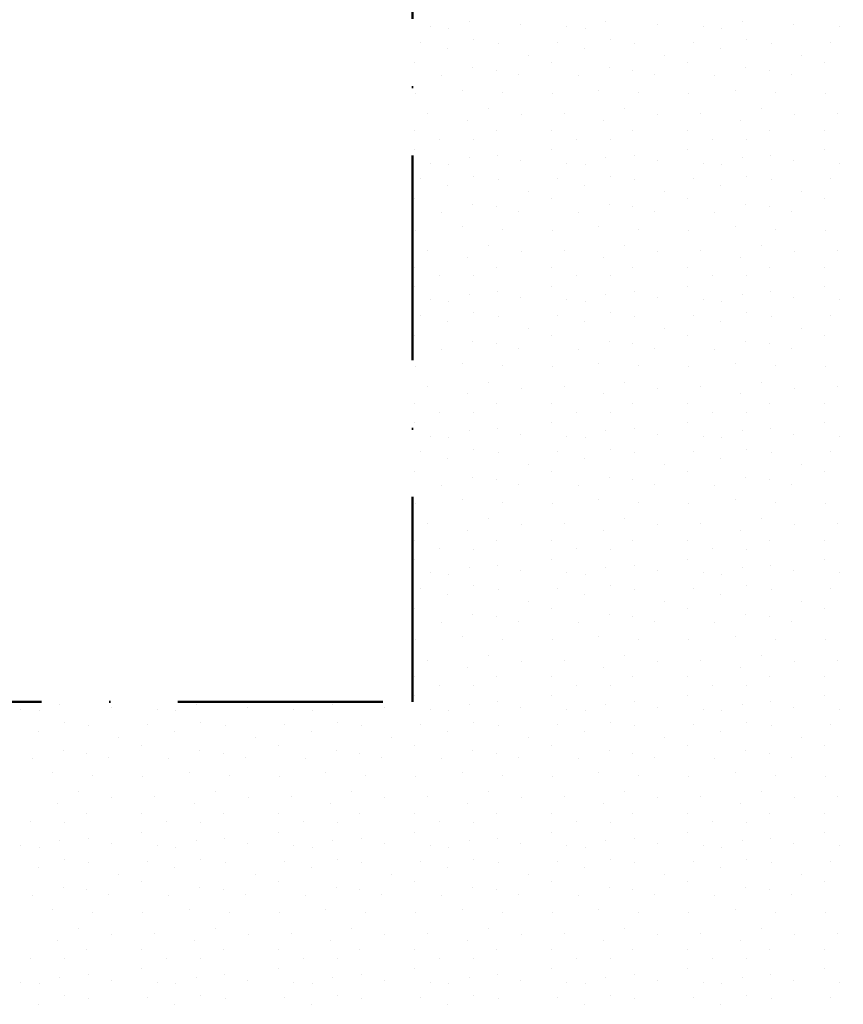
# Model space of a CAD drawing. Header units: millimetres. Extents: x -211955 to 157391, y -241491 to 94238.
# Tile 81 of 138: x -3958 to -2752, y -46520 to -45078. Entities that reach past the tile are written whole.
import ezdxf

# ---------------------------------------------------------------- set-up
doc = ezdxf.new("R2010")
doc.units = ezdxf.units.MM
doc.header["$PDMODE"] = 65
doc.linetypes.add('Cerchovana_1', pattern=[500, 300, -100, 0, -100])
doc.layers.add('XR$3$SITUACE - BOURÁNÍ_1', color=7, linetype='Continuous', lineweight=25)
doc.layers.add('XR$4$SITUACE - BOURÁNÍ - KOTY_1', color=7, linetype='Continuous', lineweight=25)
doc.styles.add('ARIALNARROW', font='ARIALN.TTF')
doc.dimstyles.new('DIMSTYLE_4', dxfattribs={"dimtxt": 250, "dimasz": 300, "dimexe": 0, "dimexo": 0, "dimgap": 125, "dimtad": 2, "dimlfac": 0.001, "dimrnd": 0.05, "dimzin": 4, "dimdsep": 46, "dimtxsty": 'ARIALNARROW', "dimblk1": 'ALL_ML_STRICH', "dimblk2": 'ALL_ML_STRICH', "dimsah": 1, "dimcen": 0, "dimclrd": 6, "dimclre": 6, "dimclrt": 6, "dimadec": 0, "dimazin": 0, "dimtfac": 1, "dimtdec": 0, "dimtix": 1, "dimtmove": 2, "dimatfit": 3, "dimfxl": 0, "dimtzin": 0, "dimlwd": 0, "dimlwe": 18, "dimarcsym": 0})

# ---------------------------------------------------------------- blocks, each defined once
blk = doc.blocks.new('VZOR_0')
at = {"layer": 'XR$3$SITUACE - BOURÁNÍ_1', "color": 204, "linetype": 'Continuous', "lineweight": 13}
for p, q in [((-3300, -45080), (-3300, -45080)), ((-3100, -45080), (-3100, -45080)), ((-2900, -45080), (-2900, -45080)), ((-3356.6, -45087.8), (-3356.6, -45087.8)), ((-3330.2, -45090), (-3330.2, -45090)), ((-3224.6, -45084.6), (-3224.6, -45084.6)), ((-3156.6, -45087.8), (-3156.6, -45087.8)), ((-3130.2, -45090), (-3130.2, -45090)), ((-3024.6, -45084.6), (-3024.6, -45084.6)), ((-2956.6, -45087.8), (-2956.6, -45087.8)), ((-2930.2, -45090), (-2930.2, -45090)), ((-2824.6, -45084.6), (-2824.6, -45084.6)), ((-2756.6, -45087.8), (-2756.6, -45087.8)), ((-3371.2, -45110.4), (-3371.2, -45110.4)), ((-3293, -45107), (-3293, -45107)), ((-3171.2, -45110.4), (-3171.2, -45110.4)), ((-3093, -45107), (-3093, -45107)), ((-2971.2, -45110.4), (-2971.2, -45110.4)), ((-2893, -45107), (-2893, -45107)), ((-2771.2, -45110.4), (-2771.2, -45110.4)), ((-3331.2, -45119.8), (-3331.2, -45119.8)), ((-3257.2, -45111.8), (-3257.2, -45111.8)), ((-3131.2, -45119.8), (-3131.2, -45119.8)), ((-3057.2, -45111.8), (-3057.2, -45111.8)), ((-2931.2, -45119.8), (-2931.2, -45119.8)), ((-2857.2, -45111.8), (-2857.2, -45111.8)), ((-3213, -45129.6), (-3213, -45129.6)), ((-3013, -45129.6), (-3013, -45129.6)), ((-2813, -45129.6), (-2813, -45129.6)), ((-3380, -45140), (-3380, -45140)), ((-3294.6, -45148.4), (-3294.6, -45148.4)), ((-3260.2, -45151.8), (-3260.2, -45151.8)), ((-3180, -45140), (-3180, -45140)), ((-3094.6, -45148.4), (-3094.6, -45148.4)), ((-3060.2, -45151.8), (-3060.2, -45151.8)), ((-2980, -45140), (-2980, -45140)), ((-2894.6, -45148.4), (-2894.6, -45148.4)), ((-2860.2, -45151.8), (-2860.2, -45151.8)), ((-2780, -45140), (-2780, -45140)), ((-3340, -45160), (-3340, -45160)), ((-3228, -45158.6), (-3228, -45158.6)), ((-3140, -45160), (-3140, -45160)), ((-3028, -45158.6), (-3028, -45158.6)), ((-2940, -45160), (-2940, -45160)), ((-2828, -45158.6), (-2828, -45158.6)), ((-3309.8, -45180.8), (-3309.8, -45180.8)), ((-3109.8, -45180.8), (-3109.8, -45180.8)), ((-2909.8, -45180.8), (-2909.8, -45180.8)), ((-3378.2, -45186), (-3378.2, -45186)), ((-3251.2, -45184.8), (-3251.2, -45184.8)), ((-3178.2, -45186), (-3178.2, -45186)), ((-3051.2, -45184.8), (-3051.2, -45184.8)), ((-2978.2, -45186), (-2978.2, -45186)), ((-2851.2, -45184.8), (-2851.2, -45184.8)), ((-2778.2, -45186), (-2778.2, -45186)), ((-3272, -45208.4), (-3272, -45208.4)), ((-3072, -45208.4), (-3072, -45208.4)), ((-2872, -45208.4), (-2872, -45208.4)), ((-3360.4, -45215.6), (-3360.4, -45215.6)), ((-3302.6, -45225.8), (-3302.6, -45225.8)), ((-3223.8, -45217.2), (-3223.8, -45217.2)), ((-3160.4, -45215.6), (-3160.4, -45215.6)), ((-3102.6, -45225.8), (-3102.6, -45225.8)), ((-3023.8, -45217.2), (-3023.8, -45217.2)), ((-2960.4, -45215.6), (-2960.4, -45215.6)), ((-2902.6, -45225.8), (-2902.6, -45225.8)), ((-2823.8, -45217.2), (-2823.8, -45217.2)), ((-2760.4, -45215.6), (-2760.4, -45215.6)), ((-3380, -45240), (-3380, -45240)), ((-3260, -45240), (-3260, -45240)), ((-3180, -45240), (-3180, -45240)), ((-3060, -45240), (-3060, -45240)), ((-2980, -45240), (-2980, -45240)), ((-2860, -45240), (-2860, -45240)), ((-2780, -45240), (-2780, -45240)), ((-3343.2, -45252.4), (-3343.2, -45252.4)), ((-3293.2, -45253), (-3293.2, -45253)), ((-3143.2, -45252.4), (-3143.2, -45252.4)), ((-3093.2, -45253), (-3093.2, -45253)), ((-2943.2, -45252.4), (-2943.2, -45252.4)), ((-2893.2, -45253), (-2893.2, -45253)), ((-3379.4, -45268), (-3379.4, -45268)), ((-3179.4, -45268), (-3179.4, -45268)), ((-2979.4, -45268), (-2979.4, -45268)), ((-2779.4, -45268), (-2779.4, -45268)), ((-3300, -45280), (-3300, -45280)), ((-3258.2, -45276.4), (-3258.2, -45276.4)), ((-3100, -45280), (-3100, -45280)), ((-3058.2, -45276.4), (-3058.2, -45276.4)), ((-2900, -45280), (-2900, -45280)), ((-2858.2, -45276.4), (-2858.2, -45276.4)), ((-3356.6, -45287.8), (-3356.6, -45287.8)), ((-3330.2, -45290), (-3330.2, -45290)), ((-3224.6, -45284.6), (-3224.6, -45284.6)), ((-3156.6, -45287.8), (-3156.6, -45287.8)), ((-3130.2, -45290), (-3130.2, -45290)), ((-3024.6, -45284.6), (-3024.6, -45284.6)), ((-2956.6, -45287.8), (-2956.6, -45287.8)), ((-2930.2, -45290), (-2930.2, -45290)), ((-2824.6, -45284.6), (-2824.6, -45284.6)), ((-2756.6, -45287.8), (-2756.6, -45287.8)), ((-3371.2, -45310.4), (-3371.2, -45310.4)), ((-3293, -45307), (-3293, -45307)), ((-3257.2, -45311.8), (-3257.2, -45311.8)), ((-3171.2, -45310.4), (-3171.2, -45310.4)), ((-3093, -45307), (-3093, -45307)), ((-3057.2, -45311.8), (-3057.2, -45311.8)), ((-2971.2, -45310.4), (-2971.2, -45310.4)), ((-2893, -45307), (-2893, -45307)), ((-2857.2, -45311.8), (-2857.2, -45311.8)), ((-2771.2, -45310.4), (-2771.2, -45310.4)), ((-3331.2, -45319.8), (-3331.2, -45319.8)), ((-3131.2, -45319.8), (-3131.2, -45319.8)), ((-2931.2, -45319.8), (-2931.2, -45319.8)), ((-3380, -45340), (-3380, -45340)), ((-3213, -45329.6), (-3213, -45329.6)), ((-3180, -45340), (-3180, -45340)), ((-3013, -45329.6), (-3013, -45329.6)), ((-2980, -45340), (-2980, -45340)), ((-2813, -45329.6), (-2813, -45329.6)), ((-2780, -45340), (-2780, -45340)), ((-3294.6, -45348.4), (-3294.6, -45348.4)), ((-3260.2, -45351.8), (-3260.2, -45351.8)), ((-3094.6, -45348.4), (-3094.6, -45348.4)), ((-3060.2, -45351.8), (-3060.2, -45351.8)), ((-2894.6, -45348.4), (-2894.6, -45348.4)), ((-2860.2, -45351.8), (-2860.2, -45351.8)), ((-3340, -45360), (-3340, -45360)), ((-3228, -45358.6), (-3228, -45358.6)), ((-3140, -45360), (-3140, -45360)), ((-3028, -45358.6), (-3028, -45358.6)), ((-2940, -45360), (-2940, -45360)), ((-2828, -45358.6), (-2828, -45358.6)), ((-3309.8, -45380.8), (-3309.8, -45380.8)), ((-3109.8, -45380.8), (-3109.8, -45380.8)), ((-2909.8, -45380.8), (-2909.8, -45380.8)), ((-3378.2, -45386), (-3378.2, -45386)), ((-3251.2, -45384.8), (-3251.2, -45384.8)), ((-3178.2, -45386), (-3178.2, -45386)), ((-3051.2, -45384.8), (-3051.2, -45384.8)), ((-2978.2, -45386), (-2978.2, -45386)), ((-2851.2, -45384.8), (-2851.2, -45384.8)), ((-2778.2, -45386), (-2778.2, -45386)), ((-3272, -45408.4), (-3272, -45408.4)), ((-3072, -45408.4), (-3072, -45408.4)), ((-2872, -45408.4), (-2872, -45408.4)), ((-3360.4, -45415.6), (-3360.4, -45415.6)), ((-3302.6, -45425.8), (-3302.6, -45425.8)), ((-3223.8, -45417.2), (-3223.8, -45417.2)), ((-3160.4, -45415.6), (-3160.4, -45415.6)), ((-3102.6, -45425.8), (-3102.6, -45425.8)), ((-3023.8, -45417.2), (-3023.8, -45417.2)), ((-2960.4, -45415.6), (-2960.4, -45415.6)), ((-2902.6, -45425.8), (-2902.6, -45425.8)), ((-2823.8, -45417.2), (-2823.8, -45417.2)), ((-2760.4, -45415.6), (-2760.4, -45415.6)), ((-3380, -45440), (-3380, -45440)), ((-3260, -45440), (-3260, -45440)), ((-3180, -45440), (-3180, -45440)), ((-3060, -45440), (-3060, -45440)), ((-2980, -45440), (-2980, -45440)), ((-2860, -45440), (-2860, -45440)), ((-2780, -45440), (-2780, -45440)), ((-3343.2, -45452.4), (-3343.2, -45452.4)), ((-3293.2, -45453), (-3293.2, -45453)), ((-3143.2, -45452.4), (-3143.2, -45452.4)), ((-3093.2, -45453), (-3093.2, -45453)), ((-2943.2, -45452.4), (-2943.2, -45452.4)), ((-2893.2, -45453), (-2893.2, -45453)), ((-3379.4, -45468), (-3379.4, -45468)), ((-3179.4, -45468), (-3179.4, -45468)), ((-2979.4, -45468), (-2979.4, -45468)), ((-2779.4, -45468), (-2779.4, -45468)), ((-3300, -45480), (-3300, -45480)), ((-3258.2, -45476.4), (-3258.2, -45476.4)), ((-3224.6, -45484.6), (-3224.6, -45484.6)), ((-3100, -45480), (-3100, -45480)), ((-3058.2, -45476.4), (-3058.2, -45476.4)), ((-3024.6, -45484.6), (-3024.6, -45484.6)), ((-2900, -45480), (-2900, -45480)), ((-2858.2, -45476.4), (-2858.2, -45476.4)), ((-2824.6, -45484.6), (-2824.6, -45484.6)), ((-3356.6, -45487.8), (-3356.6, -45487.8)), ((-3330.2, -45490), (-3330.2, -45490)), ((-3156.6, -45487.8), (-3156.6, -45487.8)), ((-3130.2, -45490), (-3130.2, -45490)), ((-2956.6, -45487.8), (-2956.6, -45487.8)), ((-2930.2, -45490), (-2930.2, -45490)), ((-2756.6, -45487.8), (-2756.6, -45487.8)), ((-3371.2, -45510.4), (-3371.2, -45510.4)), ((-3293, -45507), (-3293, -45507)), ((-3257.2, -45511.8), (-3257.2, -45511.8)), ((-3171.2, -45510.4), (-3171.2, -45510.4)), ((-3093, -45507), (-3093, -45507)), ((-3057.2, -45511.8), (-3057.2, -45511.8)), ((-2971.2, -45510.4), (-2971.2, -45510.4)), ((-2893, -45507), (-2893, -45507)), ((-2857.2, -45511.8), (-2857.2, -45511.8)), ((-2771.2, -45510.4), (-2771.2, -45510.4)), ((-3331.2, -45519.8), (-3331.2, -45519.8)), ((-3131.2, -45519.8), (-3131.2, -45519.8)), ((-2931.2, -45519.8), (-2931.2, -45519.8)), ((-3380, -45540), (-3380, -45540)), ((-3213, -45529.6), (-3213, -45529.6)), ((-3180, -45540), (-3180, -45540)), ((-3013, -45529.6), (-3013, -45529.6)), ((-2980, -45540), (-2980, -45540)), ((-2813, -45529.6), (-2813, -45529.6)), ((-2780, -45540), (-2780, -45540)), ((-3294.6, -45548.4), (-3294.6, -45548.4)), ((-3260.2, -45551.8), (-3260.2, -45551.8)), ((-3094.6, -45548.4), (-3094.6, -45548.4)), ((-3060.2, -45551.8), (-3060.2, -45551.8)), ((-2894.6, -45548.4), (-2894.6, -45548.4)), ((-2860.2, -45551.8), (-2860.2, -45551.8)), ((-3340, -45560), (-3340, -45560)), ((-3228, -45558.6), (-3228, -45558.6)), ((-3140, -45560), (-3140, -45560)), ((-3028, -45558.6), (-3028, -45558.6)), ((-2940, -45560), (-2940, -45560)), ((-2828, -45558.6), (-2828, -45558.6)), ((-3378.2, -45586), (-3378.2, -45586)), ((-3309.8, -45580.8), (-3309.8, -45580.8)), ((-3251.2, -45584.8), (-3251.2, -45584.8)), ((-3178.2, -45586), (-3178.2, -45586)), ((-3109.8, -45580.8), (-3109.8, -45580.8)), ((-3051.2, -45584.8), (-3051.2, -45584.8)), ((-2978.2, -45586), (-2978.2, -45586)), ((-2909.8, -45580.8), (-2909.8, -45580.8)), ((-2851.2, -45584.8), (-2851.2, -45584.8)), ((-2778.2, -45586), (-2778.2, -45586)), ((-3272, -45608.4), (-3272, -45608.4)), ((-3072, -45608.4), (-3072, -45608.4)), ((-2872, -45608.4), (-2872, -45608.4)), ((-3360.4, -45615.6), (-3360.4, -45615.6)), ((-3302.6, -45625.8), (-3302.6, -45625.8)), ((-3223.8, -45617.2), (-3223.8, -45617.2)), ((-3160.4, -45615.6), (-3160.4, -45615.6)), ((-3102.6, -45625.8), (-3102.6, -45625.8)), ((-3023.8, -45617.2), (-3023.8, -45617.2)), ((-2960.4, -45615.6), (-2960.4, -45615.6)), ((-2902.6, -45625.8), (-2902.6, -45625.8)), ((-2823.8, -45617.2), (-2823.8, -45617.2)), ((-2760.4, -45615.6), (-2760.4, -45615.6)), ((-3380, -45640), (-3380, -45640)), ((-3260, -45640), (-3260, -45640)), ((-3180, -45640), (-3180, -45640)), ((-3060, -45640), (-3060, -45640)), ((-2980, -45640), (-2980, -45640)), ((-2860, -45640), (-2860, -45640)), ((-2780, -45640), (-2780, -45640)), ((-3343.2, -45652.4), (-3343.2, -45652.4)), ((-3293.2, -45653), (-3293.2, -45653)), ((-3143.2, -45652.4), (-3143.2, -45652.4)), ((-3093.2, -45653), (-3093.2, -45653)), ((-2943.2, -45652.4), (-2943.2, -45652.4)), ((-2893.2, -45653), (-2893.2, -45653)), ((-3379.4, -45668), (-3379.4, -45668)), ((-3179.4, -45668), (-3179.4, -45668)), ((-2979.4, -45668), (-2979.4, -45668)), ((-2779.4, -45668), (-2779.4, -45668)), ((-3300, -45680), (-3300, -45680)), ((-3258.2, -45676.4), (-3258.2, -45676.4)), ((-3224.6, -45684.6), (-3224.6, -45684.6)), ((-3100, -45680), (-3100, -45680)), ((-3058.2, -45676.4), (-3058.2, -45676.4)), ((-3024.6, -45684.6), (-3024.6, -45684.6)), ((-2900, -45680), (-2900, -45680)), ((-2858.2, -45676.4), (-2858.2, -45676.4)), ((-2824.6, -45684.6), (-2824.6, -45684.6)), ((-3356.6, -45687.8), (-3356.6, -45687.8)), ((-3330.2, -45690), (-3330.2, -45690)), ((-3156.6, -45687.8), (-3156.6, -45687.8)), ((-3130.2, -45690), (-3130.2, -45690)), ((-2956.6, -45687.8), (-2956.6, -45687.8)), ((-2930.2, -45690), (-2930.2, -45690)), ((-2756.6, -45687.8), (-2756.6, -45687.8)), ((-3371.2, -45710.4), (-3371.2, -45710.4)), ((-3293, -45707), (-3293, -45707)), ((-3257.2, -45711.8), (-3257.2, -45711.8)), ((-3171.2, -45710.4), (-3171.2, -45710.4)), ((-3093, -45707), (-3093, -45707)), ((-3057.2, -45711.8), (-3057.2, -45711.8)), ((-2971.2, -45710.4), (-2971.2, -45710.4)), ((-2893, -45707), (-2893, -45707)), ((-2857.2, -45711.8), (-2857.2, -45711.8)), ((-2771.2, -45710.4), (-2771.2, -45710.4)), ((-3331.2, -45719.8), (-3331.2, -45719.8)), ((-3213, -45729.6), (-3213, -45729.6)), ((-3131.2, -45719.8), (-3131.2, -45719.8)), ((-3013, -45729.6), (-3013, -45729.6)), ((-2931.2, -45719.8), (-2931.2, -45719.8)), ((-2813, -45729.6), (-2813, -45729.6)), ((-3380, -45740), (-3380, -45740)), ((-3180, -45740), (-3180, -45740)), ((-2980, -45740), (-2980, -45740)), ((-2780, -45740), (-2780, -45740)), ((-3294.6, -45748.4), (-3294.6, -45748.4)), ((-3260.2, -45751.8), (-3260.2, -45751.8)), ((-3228, -45758.6), (-3228, -45758.6)), ((-3094.6, -45748.4), (-3094.6, -45748.4)), ((-3060.2, -45751.8), (-3060.2, -45751.8)), ((-3028, -45758.6), (-3028, -45758.6)), ((-2894.6, -45748.4), (-2894.6, -45748.4)), ((-2860.2, -45751.8), (-2860.2, -45751.8)), ((-2828, -45758.6), (-2828, -45758.6)), ((-3340, -45760), (-3340, -45760)), ((-3140, -45760), (-3140, -45760)), ((-2940, -45760), (-2940, -45760)), ((-3378.2, -45786), (-3378.2, -45786)), ((-3309.8, -45780.8), (-3309.8, -45780.8)), ((-3251.2, -45784.8), (-3251.2, -45784.8)), ((-3178.2, -45786), (-3178.2, -45786)), ((-3109.8, -45780.8), (-3109.8, -45780.8)), ((-3051.2, -45784.8), (-3051.2, -45784.8)), ((-2978.2, -45786), (-2978.2, -45786)), ((-2909.8, -45780.8), (-2909.8, -45780.8)), ((-2851.2, -45784.8), (-2851.2, -45784.8)), ((-2778.2, -45786), (-2778.2, -45786)), ((-3360.4, -45815.6), (-3360.4, -45815.6)), ((-3272, -45808.4), (-3272, -45808.4)), ((-3223.8, -45817.2), (-3223.8, -45817.2)), ((-3160.4, -45815.6), (-3160.4, -45815.6)), ((-3072, -45808.4), (-3072, -45808.4)), ((-3023.8, -45817.2), (-3023.8, -45817.2)), ((-2960.4, -45815.6), (-2960.4, -45815.6)), ((-2872, -45808.4), (-2872, -45808.4)), ((-2823.8, -45817.2), (-2823.8, -45817.2)), ((-2760.4, -45815.6), (-2760.4, -45815.6)), ((-3302.6, -45825.8), (-3302.6, -45825.8)), ((-3102.6, -45825.8), (-3102.6, -45825.8)), ((-2902.6, -45825.8), (-2902.6, -45825.8)), ((-3380, -45840), (-3380, -45840)), ((-3260, -45840), (-3260, -45840)), ((-3180, -45840), (-3180, -45840)), ((-3060, -45840), (-3060, -45840)), ((-2980, -45840), (-2980, -45840)), ((-2860, -45840), (-2860, -45840)), ((-2780, -45840), (-2780, -45840)), ((-3343.2, -45852.4), (-3343.2, -45852.4)), ((-3293.2, -45853), (-3293.2, -45853)), ((-3143.2, -45852.4), (-3143.2, -45852.4)), ((-3093.2, -45853), (-3093.2, -45853)), ((-2943.2, -45852.4), (-2943.2, -45852.4)), ((-2893.2, -45853), (-2893.2, -45853)), ((-3379.4, -45868), (-3379.4, -45868)), ((-3179.4, -45868), (-3179.4, -45868)), ((-2979.4, -45868), (-2979.4, -45868)), ((-2779.4, -45868), (-2779.4, -45868)), ((-3356.6, -45887.8), (-3356.6, -45887.8)), ((-3300, -45880), (-3300, -45880)), ((-3258.2, -45876.4), (-3258.2, -45876.4)), ((-3224.6, -45884.6), (-3224.6, -45884.6)), ((-3156.6, -45887.8), (-3156.6, -45887.8)), ((-3100, -45880), (-3100, -45880)), ((-3058.2, -45876.4), (-3058.2, -45876.4)), ((-3024.6, -45884.6), (-3024.6, -45884.6)), ((-2956.6, -45887.8), (-2956.6, -45887.8)), ((-2900, -45880), (-2900, -45880)), ((-2858.2, -45876.4), (-2858.2, -45876.4)), ((-2824.6, -45884.6), (-2824.6, -45884.6)), ((-2756.6, -45887.8), (-2756.6, -45887.8)), ((-3330.2, -45890), (-3330.2, -45890)), ((-3130.2, -45890), (-3130.2, -45890)), ((-2930.2, -45890), (-2930.2, -45890)), ((-3371.2, -45910.4), (-3371.2, -45910.4)), ((-3293, -45907), (-3293, -45907)), ((-3257.2, -45911.8), (-3257.2, -45911.8)), ((-3171.2, -45910.4), (-3171.2, -45910.4)), ((-3093, -45907), (-3093, -45907)), ((-3057.2, -45911.8), (-3057.2, -45911.8)), ((-2971.2, -45910.4), (-2971.2, -45910.4)), ((-2893, -45907), (-2893, -45907)), ((-2857.2, -45911.8), (-2857.2, -45911.8)), ((-2771.2, -45910.4), (-2771.2, -45910.4)), ((-3331.2, -45919.8), (-3331.2, -45919.8)), ((-3213, -45929.6), (-3213, -45929.6)), ((-3131.2, -45919.8), (-3131.2, -45919.8)), ((-3013, -45929.6), (-3013, -45929.6)), ((-2931.2, -45919.8), (-2931.2, -45919.8)), ((-2813, -45929.6), (-2813, -45929.6)), ((-3380, -45940), (-3380, -45940)), ((-3180, -45940), (-3180, -45940)), ((-2980, -45940), (-2980, -45940)), ((-2780, -45940), (-2780, -45940)), ((-3340, -45960), (-3340, -45960)), ((-3294.6, -45948.4), (-3294.6, -45948.4)), ((-3260.2, -45951.8), (-3260.2, -45951.8)), ((-3228, -45958.6), (-3228, -45958.6)), ((-3140, -45960), (-3140, -45960)), ((-3094.6, -45948.4), (-3094.6, -45948.4)), ((-3060.2, -45951.8), (-3060.2, -45951.8)), ((-3028, -45958.6), (-3028, -45958.6)), ((-2940, -45960), (-2940, -45960)), ((-2894.6, -45948.4), (-2894.6, -45948.4)), ((-2860.2, -45951.8), (-2860.2, -45951.8)), ((-2828, -45958.6), (-2828, -45958.6)), ((-3378.2, -45986), (-3378.2, -45986)), ((-3309.8, -45980.8), (-3309.8, -45980.8)), ((-3251.2, -45984.8), (-3251.2, -45984.8)), ((-3178.2, -45986), (-3178.2, -45986)), ((-3109.8, -45980.8), (-3109.8, -45980.8)), ((-3051.2, -45984.8), (-3051.2, -45984.8)), ((-2978.2, -45986), (-2978.2, -45986)), ((-2909.8, -45980.8), (-2909.8, -45980.8)), ((-2851.2, -45984.8), (-2851.2, -45984.8)), ((-2778.2, -45986), (-2778.2, -45986)), ((-3360.4, -46015.6), (-3360.4, -46015.6)), ((-3272, -46008.4), (-3272, -46008.4)), ((-3223.8, -46017.2), (-3223.8, -46017.2)), ((-3160.4, -46015.6), (-3160.4, -46015.6)), ((-3072, -46008.4), (-3072, -46008.4)), ((-3023.8, -46017.2), (-3023.8, -46017.2)), ((-2960.4, -46015.6), (-2960.4, -46015.6)), ((-2872, -46008.4), (-2872, -46008.4)), ((-2823.8, -46017.2), (-2823.8, -46017.2)), ((-2760.4, -46015.6), (-2760.4, -46015.6)), ((-3302.6, -46025.8), (-3302.6, -46025.8)), ((-3102.6, -46025.8), (-3102.6, -46025.8)), ((-2902.6, -46025.8), (-2902.6, -46025.8)), ((-3380, -46040), (-3380, -46040)), ((-3260, -46040), (-3260, -46040)), ((-3180, -46040), (-3180, -46040)), ((-3060, -46040), (-3060, -46040)), ((-2980, -46040), (-2980, -46040)), ((-2860, -46040), (-2860, -46040)), ((-2780, -46040), (-2780, -46040)), ((-3343.2, -46052.4), (-3343.2, -46052.4)), ((-3293.2, -46053), (-3293.2, -46053)), ((-3143.2, -46052.4), (-3143.2, -46052.4)), ((-3093.2, -46053), (-3093.2, -46053)), ((-2943.2, -46052.4), (-2943.2, -46052.4)), ((-2893.2, -46053), (-2893.2, -46053)), ((-3379.4, -46068), (-3379.4, -46068)), ((-3258.2, -46076.4), (-3258.2, -46076.4)), ((-3179.4, -46068), (-3179.4, -46068)), ((-3058.2, -46076.4), (-3058.2, -46076.4)), ((-2979.4, -46068), (-2979.4, -46068)), ((-2858.2, -46076.4), (-2858.2, -46076.4)), ((-2779.4, -46068), (-2779.4, -46068)), ((-3956.6, -46087.8), (-3956.6, -46087.8)), ((-3930.2, -46090), (-3930.2, -46090)), ((-3900, -46080), (-3900, -46080)), ((-3824.6, -46084.6), (-3824.6, -46084.6)), ((-3756.6, -46087.8), (-3756.6, -46087.8)), ((-3730.2, -46090), (-3730.2, -46090)), ((-3700, -46080), (-3700, -46080)), ((-3624.6, -46084.6), (-3624.6, -46084.6)), ((-3556.6, -46087.8), (-3556.6, -46087.8)), ((-3530.2, -46090), (-3530.2, -46090)), ((-3500, -46080), (-3500, -46080)), ((-3424.6, -46084.6), (-3424.6, -46084.6)), ((-3356.6, -46087.8), (-3356.6, -46087.8)), ((-3330.2, -46090), (-3330.2, -46090)), ((-3300, -46080), (-3300, -46080)), ((-3224.6, -46084.6), (-3224.6, -46084.6)), ((-3156.6, -46087.8), (-3156.6, -46087.8)), ((-3130.2, -46090), (-3130.2, -46090)), ((-3100, -46080), (-3100, -46080)), ((-3024.6, -46084.6), (-3024.6, -46084.6)), ((-2956.6, -46087.8), (-2956.6, -46087.8)), ((-2930.2, -46090), (-2930.2, -46090)), ((-2900, -46080), (-2900, -46080)), ((-2824.6, -46084.6), (-2824.6, -46084.6)), ((-2756.6, -46087.8), (-2756.6, -46087.8)), ((-3931.2, -46119.8), (-3931.2, -46119.8)), ((-3893, -46107), (-3893, -46107)), ((-3857.2, -46111.8), (-3857.2, -46111.8)), ((-3771.2, -46110.4), (-3771.2, -46110.4)), ((-3731.2, -46119.8), (-3731.2, -46119.8)), ((-3693, -46107), (-3693, -46107)), ((-3657.2, -46111.8), (-3657.2, -46111.8)), ((-3571.2, -46110.4), (-3571.2, -46110.4)), ((-3531.2, -46119.8), (-3531.2, -46119.8)), ((-3493, -46107), (-3493, -46107)), ((-3457.2, -46111.8), (-3457.2, -46111.8)), ((-3371.2, -46110.4), (-3371.2, -46110.4)), ((-3331.2, -46119.8), (-3331.2, -46119.8)), ((-3293, -46107), (-3293, -46107)), ((-3257.2, -46111.8), (-3257.2, -46111.8)), ((-3171.2, -46110.4), (-3171.2, -46110.4)), ((-3131.2, -46119.8), (-3131.2, -46119.8)), ((-3093, -46107), (-3093, -46107)), ((-3057.2, -46111.8), (-3057.2, -46111.8)), ((-2971.2, -46110.4), (-2971.2, -46110.4)), ((-2931.2, -46119.8), (-2931.2, -46119.8)), ((-2893, -46107), (-2893, -46107)), ((-2857.2, -46111.8), (-2857.2, -46111.8)), ((-2771.2, -46110.4), (-2771.2, -46110.4)), ((-3813, -46129.6), (-3813, -46129.6)), ((-3613, -46129.6), (-3613, -46129.6)), ((-3413, -46129.6), (-3413, -46129.6)), ((-3213, -46129.6), (-3213, -46129.6)), ((-3013, -46129.6), (-3013, -46129.6)), ((-2813, -46129.6), (-2813, -46129.6)), ((-3894.6, -46148.4), (-3894.6, -46148.4)), ((-3780, -46140), (-3780, -46140)), ((-3694.6, -46148.4), (-3694.6, -46148.4)), ((-3580, -46140), (-3580, -46140)), ((-3494.6, -46148.4), (-3494.6, -46148.4)), ((-3380, -46140), (-3380, -46140)), ((-3294.6, -46148.4), (-3294.6, -46148.4)), ((-3180, -46140), (-3180, -46140)), ((-3094.6, -46148.4), (-3094.6, -46148.4)), ((-2980, -46140), (-2980, -46140)), ((-2894.6, -46148.4), (-2894.6, -46148.4)), ((-2780, -46140), (-2780, -46140)), ((-3940, -46160), (-3940, -46160)), ((-3860.2, -46151.8), (-3860.2, -46151.8)), ((-3828, -46158.6), (-3828, -46158.6)), ((-3740, -46160), (-3740, -46160)), ((-3660.2, -46151.8), (-3660.2, -46151.8)), ((-3628, -46158.6), (-3628, -46158.6)), ((-3540, -46160), (-3540, -46160)), ((-3460.2, -46151.8), (-3460.2, -46151.8)), ((-3428, -46158.6), (-3428, -46158.6)), ((-3340, -46160), (-3340, -46160)), ((-3260.2, -46151.8), (-3260.2, -46151.8)), ((-3228, -46158.6), (-3228, -46158.6)), ((-3140, -46160), (-3140, -46160)), ((-3060.2, -46151.8), (-3060.2, -46151.8)), ((-3028, -46158.6), (-3028, -46158.6)), ((-2940, -46160), (-2940, -46160)), ((-2860.2, -46151.8), (-2860.2, -46151.8)), ((-2828, -46158.6), (-2828, -46158.6)), ((-3909.8, -46180.8), (-3909.8, -46180.8)), ((-3851.2, -46184.8), (-3851.2, -46184.8)), ((-3778.2, -46186), (-3778.2, -46186)), ((-3709.8, -46180.8), (-3709.8, -46180.8)), ((-3651.2, -46184.8), (-3651.2, -46184.8)), ((-3578.2, -46186), (-3578.2, -46186)), ((-3509.8, -46180.8), (-3509.8, -46180.8)), ((-3451.2, -46184.8), (-3451.2, -46184.8)), ((-3378.2, -46186), (-3378.2, -46186)), ((-3309.8, -46180.8), (-3309.8, -46180.8)), ((-3251.2, -46184.8), (-3251.2, -46184.8)), ((-3178.2, -46186), (-3178.2, -46186)), ((-3109.8, -46180.8), (-3109.8, -46180.8)), ((-3051.2, -46184.8), (-3051.2, -46184.8)), ((-2978.2, -46186), (-2978.2, -46186)), ((-2909.8, -46180.8), (-2909.8, -46180.8)), ((-2851.2, -46184.8), (-2851.2, -46184.8)), ((-2778.2, -46186), (-2778.2, -46186)), ((-3872, -46208.4), (-3872, -46208.4)), ((-3823.8, -46217.2), (-3823.8, -46217.2)), ((-3760.4, -46215.6), (-3760.4, -46215.6)), ((-3672, -46208.4), (-3672, -46208.4)), ((-3623.8, -46217.2), (-3623.8, -46217.2)), ((-3560.4, -46215.6), (-3560.4, -46215.6)), ((-3472, -46208.4), (-3472, -46208.4)), ((-3423.8, -46217.2), (-3423.8, -46217.2)), ((-3360.4, -46215.6), (-3360.4, -46215.6)), ((-3272, -46208.4), (-3272, -46208.4)), ((-3223.8, -46217.2), (-3223.8, -46217.2)), ((-3160.4, -46215.6), (-3160.4, -46215.6)), ((-3072, -46208.4), (-3072, -46208.4)), ((-3023.8, -46217.2), (-3023.8, -46217.2)), ((-2960.4, -46215.6), (-2960.4, -46215.6)), ((-2872, -46208.4), (-2872, -46208.4)), ((-2823.8, -46217.2), (-2823.8, -46217.2)), ((-2760.4, -46215.6), (-2760.4, -46215.6)), ((-3902.6, -46225.8), (-3902.6, -46225.8)), ((-3702.6, -46225.8), (-3702.6, -46225.8)), ((-3502.6, -46225.8), (-3502.6, -46225.8)), ((-3302.6, -46225.8), (-3302.6, -46225.8)), ((-3102.6, -46225.8), (-3102.6, -46225.8)), ((-2902.6, -46225.8), (-2902.6, -46225.8)), ((-3860, -46240), (-3860, -46240)), ((-3780, -46240), (-3780, -46240)), ((-3660, -46240), (-3660, -46240)), ((-3580, -46240), (-3580, -46240)), ((-3460, -46240), (-3460, -46240)), ((-3380, -46240), (-3380, -46240)), ((-3260, -46240), (-3260, -46240)), ((-3180, -46240), (-3180, -46240)), ((-3060, -46240), (-3060, -46240)), ((-2980, -46240), (-2980, -46240)), ((-2860, -46240), (-2860, -46240)), ((-2780, -46240), (-2780, -46240)), ((-3943.2, -46252.4), (-3943.2, -46252.4)), ((-3893.2, -46253), (-3893.2, -46253)), ((-3743.2, -46252.4), (-3743.2, -46252.4)), ((-3693.2, -46253), (-3693.2, -46253)), ((-3543.2, -46252.4), (-3543.2, -46252.4)), ((-3493.2, -46253), (-3493.2, -46253)), ((-3343.2, -46252.4), (-3343.2, -46252.4)), ((-3293.2, -46253), (-3293.2, -46253)), ((-3143.2, -46252.4), (-3143.2, -46252.4)), ((-3093.2, -46253), (-3093.2, -46253)), ((-2943.2, -46252.4), (-2943.2, -46252.4)), ((-2893.2, -46253), (-2893.2, -46253)), ((-3858.2, -46276.4), (-3858.2, -46276.4)), ((-3779.4, -46268), (-3779.4, -46268)), ((-3658.2, -46276.4), (-3658.2, -46276.4)), ((-3579.4, -46268), (-3579.4, -46268)), ((-3458.2, -46276.4), (-3458.2, -46276.4)), ((-3379.4, -46268), (-3379.4, -46268)), ((-3258.2, -46276.4), (-3258.2, -46276.4)), ((-3179.4, -46268), (-3179.4, -46268)), ((-3058.2, -46276.4), (-3058.2, -46276.4)), ((-2979.4, -46268), (-2979.4, -46268)), ((-2858.2, -46276.4), (-2858.2, -46276.4)), ((-2779.4, -46268), (-2779.4, -46268)), ((-3956.6, -46287.8), (-3956.6, -46287.8)), ((-3930.2, -46290), (-3930.2, -46290)), ((-3900, -46280), (-3900, -46280)), ((-3824.6, -46284.6), (-3824.6, -46284.6)), ((-3756.6, -46287.8), (-3756.6, -46287.8)), ((-3730.2, -46290), (-3730.2, -46290)), ((-3700, -46280), (-3700, -46280)), ((-3624.6, -46284.6), (-3624.6, -46284.6)), ((-3556.6, -46287.8), (-3556.6, -46287.8)), ((-3530.2, -46290), (-3530.2, -46290)), ((-3500, -46280), (-3500, -46280)), ((-3424.6, -46284.6), (-3424.6, -46284.6)), ((-3356.6, -46287.8), (-3356.6, -46287.8)), ((-3330.2, -46290), (-3330.2, -46290)), ((-3300, -46280), (-3300, -46280)), ((-3224.6, -46284.6), (-3224.6, -46284.6)), ((-3156.6, -46287.8), (-3156.6, -46287.8)), ((-3130.2, -46290), (-3130.2, -46290)), ((-3100, -46280), (-3100, -46280)), ((-3024.6, -46284.6), (-3024.6, -46284.6)), ((-2956.6, -46287.8), (-2956.6, -46287.8)), ((-2930.2, -46290), (-2930.2, -46290)), ((-2900, -46280), (-2900, -46280)), ((-2824.6, -46284.6), (-2824.6, -46284.6)), ((-2756.6, -46287.8), (-2756.6, -46287.8)), ((-3893, -46307), (-3893, -46307)), ((-3693, -46307), (-3693, -46307)), ((-3493, -46307), (-3493, -46307)), ((-3293, -46307), (-3293, -46307)), ((-3093, -46307), (-3093, -46307)), ((-2893, -46307), (-2893, -46307)), ((-3931.2, -46319.8), (-3931.2, -46319.8)), ((-3857.2, -46311.8), (-3857.2, -46311.8)), ((-3771.2, -46310.4), (-3771.2, -46310.4)), ((-3731.2, -46319.8), (-3731.2, -46319.8)), ((-3657.2, -46311.8), (-3657.2, -46311.8)), ((-3571.2, -46310.4), (-3571.2, -46310.4)), ((-3531.2, -46319.8), (-3531.2, -46319.8)), ((-3457.2, -46311.8), (-3457.2, -46311.8)), ((-3371.2, -46310.4), (-3371.2, -46310.4)), ((-3331.2, -46319.8), (-3331.2, -46319.8)), ((-3257.2, -46311.8), (-3257.2, -46311.8)), ((-3171.2, -46310.4), (-3171.2, -46310.4)), ((-3131.2, -46319.8), (-3131.2, -46319.8)), ((-3057.2, -46311.8), (-3057.2, -46311.8)), ((-2971.2, -46310.4), (-2971.2, -46310.4)), ((-2931.2, -46319.8), (-2931.2, -46319.8)), ((-2857.2, -46311.8), (-2857.2, -46311.8)), ((-2771.2, -46310.4), (-2771.2, -46310.4)), ((-3813, -46329.6), (-3813, -46329.6)), ((-3613, -46329.6), (-3613, -46329.6)), ((-3413, -46329.6), (-3413, -46329.6)), ((-3213, -46329.6), (-3213, -46329.6)), ((-3013, -46329.6), (-3013, -46329.6)), ((-2813, -46329.6), (-2813, -46329.6)), ((-3894.6, -46348.4), (-3894.6, -46348.4)), ((-3780, -46340), (-3780, -46340)), ((-3694.6, -46348.4), (-3694.6, -46348.4)), ((-3580, -46340), (-3580, -46340)), ((-3494.6, -46348.4), (-3494.6, -46348.4)), ((-3380, -46340), (-3380, -46340)), ((-3294.6, -46348.4), (-3294.6, -46348.4)), ((-3180, -46340), (-3180, -46340)), ((-3094.6, -46348.4), (-3094.6, -46348.4)), ((-2980, -46340), (-2980, -46340)), ((-2894.6, -46348.4), (-2894.6, -46348.4)), ((-2780, -46340), (-2780, -46340)), ((-3940, -46360), (-3940, -46360)), ((-3860.2, -46351.8), (-3860.2, -46351.8)), ((-3828, -46358.6), (-3828, -46358.6)), ((-3740, -46360), (-3740, -46360)), ((-3660.2, -46351.8), (-3660.2, -46351.8)), ((-3628, -46358.6), (-3628, -46358.6)), ((-3540, -46360), (-3540, -46360)), ((-3460.2, -46351.8), (-3460.2, -46351.8)), ((-3428, -46358.6), (-3428, -46358.6)), ((-3340, -46360), (-3340, -46360)), ((-3260.2, -46351.8), (-3260.2, -46351.8)), ((-3228, -46358.6), (-3228, -46358.6)), ((-3140, -46360), (-3140, -46360)), ((-3060.2, -46351.8), (-3060.2, -46351.8)), ((-3028, -46358.6), (-3028, -46358.6)), ((-2940, -46360), (-2940, -46360)), ((-2860.2, -46351.8), (-2860.2, -46351.8)), ((-2828, -46358.6), (-2828, -46358.6)), ((-3909.8, -46380.8), (-3909.8, -46380.8)), ((-3851.2, -46384.8), (-3851.2, -46384.8)), ((-3778.2, -46386), (-3778.2, -46386)), ((-3709.8, -46380.8), (-3709.8, -46380.8)), ((-3651.2, -46384.8), (-3651.2, -46384.8)), ((-3578.2, -46386), (-3578.2, -46386)), ((-3509.8, -46380.8), (-3509.8, -46380.8)), ((-3451.2, -46384.8), (-3451.2, -46384.8)), ((-3378.2, -46386), (-3378.2, -46386)), ((-3309.8, -46380.8), (-3309.8, -46380.8)), ((-3251.2, -46384.8), (-3251.2, -46384.8)), ((-3178.2, -46386), (-3178.2, -46386)), ((-3109.8, -46380.8), (-3109.8, -46380.8)), ((-3051.2, -46384.8), (-3051.2, -46384.8)), ((-2978.2, -46386), (-2978.2, -46386)), ((-2909.8, -46380.8), (-2909.8, -46380.8)), ((-2851.2, -46384.8), (-2851.2, -46384.8)), ((-2778.2, -46386), (-2778.2, -46386)), ((-3872, -46408.4), (-3872, -46408.4)), ((-3672, -46408.4), (-3672, -46408.4)), ((-3472, -46408.4), (-3472, -46408.4)), ((-3272, -46408.4), (-3272, -46408.4)), ((-3072, -46408.4), (-3072, -46408.4)), ((-2872, -46408.4), (-2872, -46408.4)), ((-3823.8, -46417.2), (-3823.8, -46417.2)), ((-3760.4, -46415.6), (-3760.4, -46415.6)), ((-3623.8, -46417.2), (-3623.8, -46417.2)), ((-3560.4, -46415.6), (-3560.4, -46415.6)), ((-3423.8, -46417.2), (-3423.8, -46417.2)), ((-3360.4, -46415.6), (-3360.4, -46415.6)), ((-3223.8, -46417.2), (-3223.8, -46417.2)), ((-3160.4, -46415.6), (-3160.4, -46415.6)), ((-3023.8, -46417.2), (-3023.8, -46417.2)), ((-2960.4, -46415.6), (-2960.4, -46415.6)), ((-2823.8, -46417.2), (-2823.8, -46417.2)), ((-2760.4, -46415.6), (-2760.4, -46415.6)), ((-3902.6, -46425.8), (-3902.6, -46425.8)), ((-3702.6, -46425.8), (-3702.6, -46425.8)), ((-3502.6, -46425.8), (-3502.6, -46425.8)), ((-3302.6, -46425.8), (-3302.6, -46425.8)), ((-3102.6, -46425.8), (-3102.6, -46425.8)), ((-2902.6, -46425.8), (-2902.6, -46425.8)), ((-3860, -46440), (-3860, -46440)), ((-3780, -46440), (-3780, -46440)), ((-3660, -46440), (-3660, -46440)), ((-3580, -46440), (-3580, -46440)), ((-3460, -46440), (-3460, -46440)), ((-3380, -46440), (-3380, -46440)), ((-3260, -46440), (-3260, -46440)), ((-3180, -46440), (-3180, -46440)), ((-3060, -46440), (-3060, -46440)), ((-2980, -46440), (-2980, -46440)), ((-2860, -46440), (-2860, -46440)), ((-2780, -46440), (-2780, -46440)), ((-3943.2, -46452.4), (-3943.2, -46452.4)), ((-3893.2, -46453), (-3893.2, -46453)), ((-3743.2, -46452.4), (-3743.2, -46452.4)), ((-3693.2, -46453), (-3693.2, -46453)), ((-3543.2, -46452.4), (-3543.2, -46452.4)), ((-3493.2, -46453), (-3493.2, -46453)), ((-3343.2, -46452.4), (-3343.2, -46452.4)), ((-3293.2, -46453), (-3293.2, -46453)), ((-3143.2, -46452.4), (-3143.2, -46452.4)), ((-3093.2, -46453), (-3093.2, -46453)), ((-2943.2, -46452.4), (-2943.2, -46452.4)), ((-2893.2, -46453), (-2893.2, -46453)), ((-3900, -46480), (-3900, -46480)), ((-3858.2, -46476.4), (-3858.2, -46476.4)), ((-3779.4, -46468), (-3779.4, -46468)), ((-3700, -46480), (-3700, -46480)), ((-3658.2, -46476.4), (-3658.2, -46476.4)), ((-3579.4, -46468), (-3579.4, -46468)), ((-3500, -46480), (-3500, -46480)), ((-3458.2, -46476.4), (-3458.2, -46476.4)), ((-3379.4, -46468), (-3379.4, -46468)), ((-3300, -46480), (-3300, -46480)), ((-3258.2, -46476.4), (-3258.2, -46476.4)), ((-3179.4, -46468), (-3179.4, -46468)), ((-3100, -46480), (-3100, -46480)), ((-3058.2, -46476.4), (-3058.2, -46476.4)), ((-2979.4, -46468), (-2979.4, -46468)), ((-2900, -46480), (-2900, -46480)), ((-2858.2, -46476.4), (-2858.2, -46476.4)), ((-2779.4, -46468), (-2779.4, -46468)), ((-3956.6, -46487.8), (-3956.6, -46487.8)), ((-3930.2, -46490), (-3930.2, -46490)), ((-3824.6, -46484.6), (-3824.6, -46484.6)), ((-3756.6, -46487.8), (-3756.6, -46487.8)), ((-3730.2, -46490), (-3730.2, -46490)), ((-3624.6, -46484.6), (-3624.6, -46484.6)), ((-3556.6, -46487.8), (-3556.6, -46487.8)), ((-3530.2, -46490), (-3530.2, -46490)), ((-3424.6, -46484.6), (-3424.6, -46484.6)), ((-3356.6, -46487.8), (-3356.6, -46487.8)), ((-3330.2, -46490), (-3330.2, -46490)), ((-3224.6, -46484.6), (-3224.6, -46484.6)), ((-3156.6, -46487.8), (-3156.6, -46487.8)), ((-3130.2, -46490), (-3130.2, -46490)), ((-3024.6, -46484.6), (-3024.6, -46484.6)), ((-2956.6, -46487.8), (-2956.6, -46487.8)), ((-2930.2, -46490), (-2930.2, -46490)), ((-2824.6, -46484.6), (-2824.6, -46484.6)), ((-2756.6, -46487.8), (-2756.6, -46487.8)), ((-3893, -46507), (-3893, -46507)), ((-3693, -46507), (-3693, -46507)), ((-3493, -46507), (-3493, -46507)), ((-3293, -46507), (-3293, -46507)), ((-3093, -46507), (-3093, -46507)), ((-2893, -46507), (-2893, -46507)), ((-3931.2, -46519.8), (-3931.2, -46519.8)), ((-3857.2, -46511.8), (-3857.2, -46511.8)), ((-3771.2, -46510.4), (-3771.2, -46510.4)), ((-3731.2, -46519.8), (-3731.2, -46519.8)), ((-3657.2, -46511.8), (-3657.2, -46511.8)), ((-3571.2, -46510.4), (-3571.2, -46510.4)), ((-3531.2, -46519.8), (-3531.2, -46519.8)), ((-3457.2, -46511.8), (-3457.2, -46511.8)), ((-3371.2, -46510.4), (-3371.2, -46510.4)), ((-3331.2, -46519.8), (-3331.2, -46519.8)), ((-3257.2, -46511.8), (-3257.2, -46511.8)), ((-3171.2, -46510.4), (-3171.2, -46510.4)), ((-3131.2, -46519.8), (-3131.2, -46519.8)), ((-3057.2, -46511.8), (-3057.2, -46511.8)), ((-2971.2, -46510.4), (-2971.2, -46510.4)), ((-2931.2, -46519.8), (-2931.2, -46519.8)), ((-2857.2, -46511.8), (-2857.2, -46511.8)), ((-2771.2, -46510.4), (-2771.2, -46510.4))]:
    blk.add_line(p, q, dxfattribs=at)
blk = doc.blocks.new('ALL_ML_STRICH')
at = {"color": 0, "linetype": 'ByBlock', "lineweight": -2}
for p, q in [((0, -0.5), (0, 0.5)), ((-0.3, -0.3), (0.3, 0.3)), ((-1, 0), (0.5, 0))]:
    blk.add_line(p, q, dxfattribs=at)
blk = doc.blocks.new('*D23')
at = {"layer": 'DEFPOINTS', "color": 6, "linetype": 'Continuous', "lineweight": 18}
for p in [(-10227.8, -40830.5), (-10227.8, -44591.7), (-3382.8, -46076.7)]:
    blk.add_point(p, dxfattribs=at)
at = {"layer": 'XR$4$SITUACE - BOURÁNÍ - KOTY_1', "color": 6, "linetype": 'Continuous', "lineweight": -2}
for p, q in [((-10227.8, -42762.4), (-10227.8, -40830.5)), ((-10227.8, -40830.5), (-3382.8, -40830.5)), ((-3382.8, -42837.3), (-3382.8, -40830.5))]:
    blk.add_line(p, q, dxfattribs=at)
at = {"layer": 'XR$4$SITUACE - BOURÁNÍ - KOTY_1', "color": 6, "linetype": 'Continuous', "lineweight": 18, "xscale": 300, "yscale": 300, "zscale": 300, "rotation": 180}
blk.add_blockref('ALL_ML_STRICH', (-10227.8, -40830.5), dxfattribs=at)
at = {"layer": 'XR$4$SITUACE - BOURÁNÍ - KOTY_1', "color": 6, "linetype": 'Continuous', "lineweight": 18, "xscale": 300, "yscale": 300, "zscale": 300}
blk.add_blockref('ALL_ML_STRICH', (-3382.8, -40830.5), dxfattribs=at)
at = {"layer": 'XR$4$SITUACE - BOURÁNÍ - KOTY_1', "color": 6, "linetype": 'Continuous', "lineweight": 18, "insert": (-6761.3, -40605.5), "char_height": 250, "width": 811.429, "attachment_point": 5, "style": 'ARIALNARROW'}
blk.add_mtext('\\W0.81;\\A1;{6.85}', dxfattribs=at)
blk = doc.blocks.new('*D24')
at = {"layer": 'DEFPOINTS', "color": 6, "linetype": 'Continuous', "lineweight": 18}
for p in [(-3382.8, -40830.5), (337, -44273.9), (-3382.8, -46076.7)]:
    blk.add_point(p, dxfattribs=at)
at = {"layer": 'XR$4$SITUACE - BOURÁNÍ - KOTY_1', "color": 6, "linetype": 'Continuous', "lineweight": -2}
for p, q in [((-3382.8, -42837.3), (-3382.8, -40830.5)), ((-3382.8, -40830.5), (337, -40830.5)), ((337, -42881.1), (337, -40830.5))]:
    blk.add_line(p, q, dxfattribs=at)
at = {"layer": 'XR$4$SITUACE - BOURÁNÍ - KOTY_1', "color": 6, "linetype": 'Continuous', "lineweight": 18, "xscale": 300, "yscale": 300, "zscale": 300, "rotation": 180}
blk.add_blockref('ALL_ML_STRICH', (-3382.8, -40830.5), dxfattribs=at)
at = {"layer": 'XR$4$SITUACE - BOURÁNÍ - KOTY_1', "color": 6, "linetype": 'Continuous', "lineweight": 18, "xscale": 300, "yscale": 300, "zscale": 300}
blk.add_blockref('ALL_ML_STRICH', (337, -40830.5), dxfattribs=at)
at = {"layer": 'XR$4$SITUACE - BOURÁNÍ - KOTY_1', "color": 6, "linetype": 'Continuous', "lineweight": 18, "insert": (-1478.9, -40605.5), "char_height": 250, "width": 811.429, "attachment_point": 5, "style": 'ARIALNARROW'}
blk.add_mtext('\\W0.81;\\A1;{3.70}', dxfattribs=at)

msp = doc.modelspace()

# ---------------------------------------------------------------- linework, layer by layer
at = {"layer": 'XR$3$SITUACE - BOURÁNÍ_1', "color": 204, "linetype": 'Cerchovana_1', "lineweight": 50}
for p, q in [((-3382.849, -46076.677), (-3382.849, -44506.677)), ((-10227.849, -46076.677), (-3382.849, -46076.677))]:
    msp.add_line(p, q, dxfattribs=at)

# ---------------------------------------------------------------- block references
at = {"layer": 'XR$3$SITUACE - BOURÁNÍ_1', "color": 204, "linetype": 'Continuous', "lineweight": 13}
msp.add_blockref('VZOR_0', (0, 0), dxfattribs=at)

# ---------------------------------------------------------------- dimensions: what is measured, and where the dimension line sits
at = {"layer": 'XR$4$SITUACE - BOURÁNÍ - KOTY_1', "color": 6, "linetype": 'Continuous', "lineweight": 18}
for base, p1, p2, picture, middle in [((-3382.849105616, -40830.484458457), (-10227.849105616, -42762.36102365), (-3382.849105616, -42837.291973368), '*D23', (-6761.349105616, -40605.484458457)), ((337.017, -40830.484), (-3382.849, -42837.292), (337.017, -42881.145), '*D24', (-1478.916, -40605.484))]:
    dim = msp.add_linear_dim(base=base, p1=p1, p2=p2, dimstyle='DIMSTYLE_4', override={"dimpost": '<>', "dimclrd": 6, "dimclre": 6, "dimclrt": 6, "dimlwd": 0, "dimlwe": 18}, dxfattribs=at)
    dim.commit()
    dim.dimension.update_dxf_attribs({"geometry": picture, "text_midpoint": middle, "dimtype": 160})

doc.saveas('drawing.dxf')
